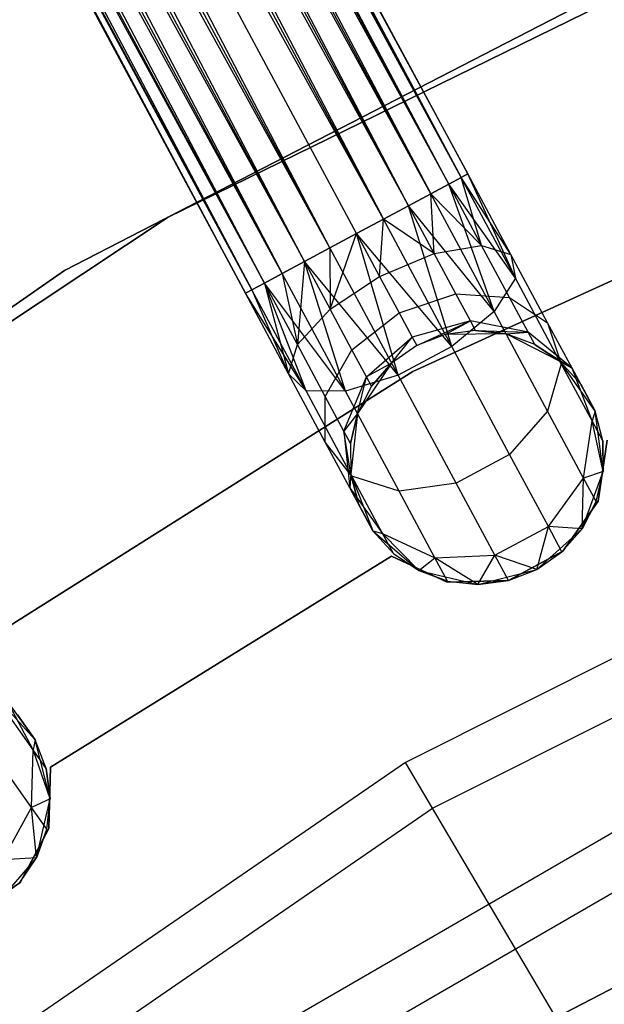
# Model space of a CAD drawing. Extents: x -91 to 92, y -91 to 92.
# Tile 127 of 256: x -23.07 to -18.47, y 32.78 to 40.53. Entities that reach past the tile are written whole.
import ezdxf

# ---------------------------------------------------------------- set-up
doc = ezdxf.new("R2010")
doc.units = 0
doc.header["$LTSCALE"] = 25.4
doc.layers.get('0').update_dxf_attribs({"linetype": 'CONTINUOUS'})

# ---------------------------------------------------------------- blocks, each defined once
blk = doc.blocks.new('NL2500012258_STL_2')
at = {"color": 0}
for p, q in [((63.5432, 55.8222, 177.8546), (72.7011, 38.89, 177.6205)), ((72.5515, 38.8097, 178.0681), (63.5432, 55.8222, 177.8546)), ((72.5515, 38.8097, 178.0681), (63.5432, 55.8222, 177.8546)), ((72.6502, 38.8627, 177.8546), (63.5432, 55.8222, 177.8546)), ((72.6502, 38.8627, 177.8546), (63.5432, 55.8222, 177.8546)), ((63.5432, 55.8222, 177.8546), (72.7011, 38.89, 177.6205)), ((72.7011, 38.89, 177.3795), (63.594, 55.8495, 177.3795)), ((72.7011, 38.89, 177.6205), (63.594, 55.8495, 177.3795)), ((63.594, 55.8495, 177.3795), (72.6502, 38.8627, 177.1454)), ((72.7011, 38.89, 177.6205), (63.594, 55.8495, 177.3795)), ((72.7011, 38.89, 177.3795), (63.594, 55.8495, 177.3795)), ((63.594, 55.8495, 177.3795), (72.6502, 38.8627, 177.1454)), ((63.4445, 55.7692, 176.9319), (72.4107, 38.7341, 176.7515)), ((72.6502, 38.8627, 177.1454), (63.4445, 55.7692, 176.9319)), ((72.6502, 38.8627, 177.1454), (63.4445, 55.7692, 176.9319)), ((72.5515, 38.8097, 176.9319), (63.4445, 55.7692, 176.9319)), ((72.5515, 38.8097, 176.9319), (63.4445, 55.7692, 176.9319)), ((63.4445, 55.7692, 176.9319), (72.4107, 38.7341, 176.7515)), ((63.3036, 55.6936, 178.2485), (72.5515, 38.8097, 178.0681)), ((72.2359, 38.6402, 178.3855), (63.3036, 55.6936, 178.2485)), ((72.2359, 38.6402, 178.3855), (63.3036, 55.6936, 178.2485)), ((72.4107, 38.7341, 178.2485), (63.3036, 55.6936, 178.2485)), ((72.4107, 38.7341, 178.2485), (63.3036, 55.6936, 178.2485)), ((63.3036, 55.6936, 178.2485), (72.5515, 38.8097, 178.0681)), ((63.1288, 55.5997, 176.6145), (72.0373, 38.5336, 176.5291)), ((72.4107, 38.7341, 176.7515), (63.1288, 55.5997, 176.6145)), ((72.4107, 38.7341, 176.7515), (63.1288, 55.5997, 176.6145)), ((72.2359, 38.6402, 176.6145), (63.1288, 55.5997, 176.6145)), ((72.2359, 38.6402, 176.6145), (63.1288, 55.5997, 176.6145)), ((63.1288, 55.5997, 176.6145), (72.0373, 38.5336, 176.5291)), ((62.9303, 55.4931, 178.4709), (72.2359, 38.6402, 178.3855)), ((72.0373, 38.5336, 178.4709), (62.9303, 55.4931, 178.4709)), ((72.0373, 38.5336, 178.4709), (62.9303, 55.4931, 178.4709)), ((62.9303, 55.4931, 178.4709), (72.2359, 38.6402, 178.3855)), ((72.0373, 38.5336, 176.5291), (62.7194, 55.3798, 176.5)), ((71.8265, 38.4204, 178.5), (62.7194, 55.3798, 178.5)), ((71.8265, 38.4204, 178.5), (62.7194, 55.3798, 178.5)), ((71.8265, 38.4204, 176.5), (62.7194, 55.3798, 176.5)), ((72.0373, 38.5336, 176.5291), (62.7194, 55.3798, 176.5)), ((71.8265, 38.4204, 176.5), (62.7194, 55.3798, 176.5)), ((71.6156, 38.3071, 176.5291), (62.7194, 55.3798, 176.5)), ((71.6156, 38.3071, 176.5291), (62.7194, 55.3798, 176.5)), ((71.417, 38.2005, 178.3855), (62.5086, 55.2666, 178.4709)), ((71.417, 38.2005, 178.3855), (62.5086, 55.2666, 178.4709)), ((71.6156, 38.3071, 178.4709), (62.5086, 55.2666, 178.4709)), ((71.6156, 38.3071, 178.4709), (62.5086, 55.2666, 178.4709)), ((62.31, 55.16, 176.6145), (71.2423, 38.1066, 176.7515)), ((71.6156, 38.3071, 176.5291), (62.31, 55.16, 176.6145)), ((71.6156, 38.3071, 176.5291), (62.31, 55.16, 176.6145)), ((71.417, 38.2005, 176.6145), (62.31, 55.16, 176.6145)), ((71.417, 38.2005, 176.6145), (62.31, 55.16, 176.6145)), ((62.31, 55.16, 176.6145), (71.2423, 38.1066, 176.7515)), ((62.1352, 55.0661, 178.2485), (71.417, 38.2005, 178.3855)), ((71.1014, 38.031, 178.0681), (62.1352, 55.0661, 178.2485)), ((71.1014, 38.031, 178.0681), (62.1352, 55.0661, 178.2485)), ((71.2423, 38.1066, 178.2485), (62.1352, 55.0661, 178.2485)), ((71.2423, 38.1066, 178.2485), (62.1352, 55.0661, 178.2485)), ((62.1352, 55.0661, 178.2485), (71.417, 38.2005, 178.3855)), ((61.9944, 54.9905, 176.9319), (71.0027, 37.978, 177.1454)), ((71.2423, 38.1066, 176.7515), (61.9944, 54.9905, 176.9319)), ((71.2423, 38.1066, 176.7515), (61.9944, 54.9905, 176.9319)), ((71.1014, 38.031, 176.9319), (61.9944, 54.9905, 176.9319)), ((71.1014, 38.031, 176.9319), (61.9944, 54.9905, 176.9319)), ((61.9944, 54.9905, 176.9319), (71.0027, 37.978, 177.1454)), ((61.8448, 54.9102, 177.3795), (70.9519, 37.9507, 177.6205)), ((70.9519, 37.9507, 177.3795), (61.8448, 54.9102, 177.3795)), ((61.8448, 54.9102, 177.3795), (70.9519, 37.9507, 177.6205)), ((71.0027, 37.978, 177.1454), (61.8448, 54.9102, 177.3795)), ((71.0027, 37.978, 177.1454), (61.8448, 54.9102, 177.3795)), ((70.9519, 37.9507, 177.3795), (61.8448, 54.9102, 177.3795)), ((61.8957, 54.9375, 177.8546), (71.1014, 38.031, 178.0681)), ((70.9519, 37.9507, 177.6205), (61.8957, 54.9375, 177.8546)), ((70.9519, 37.9507, 177.6205), (61.8957, 54.9375, 177.8546)), ((71.0027, 37.978, 177.8546), (61.8957, 54.9375, 177.8546)), ((71.0027, 37.978, 177.8546), (61.8957, 54.9375, 177.8546)), ((61.8957, 54.9375, 177.8546), (71.1014, 38.031, 178.0681)), ((75.566, 41.1079, 186), (70.3441, 38.5509, 186)), ((70.3441, 38.5509, 178.5), (75.566, 41.1079, 178.5)), ((75.566, 41.1079, 186), (70.3441, 38.5509, 186)), ((70.3441, 38.5509, 178.5), (75.566, 41.1079, 178.5)), ((74.7023, 40.7968, 186), (69.5284, 38.1297, 186)), ((69.5284, 38.1297, 187), (74.7023, 40.7968, 187)), ((74.7023, 40.7968, 186), (69.5284, 38.1297, 186)), ((69.5284, 38.1297, 187), (74.7023, 40.7968, 187)), ((72.2688, 37.3339, 186), (77.4258, 39.6921, 186)), ((77.4258, 39.6921, 178.5), (72.2688, 37.3339, 178.5)), ((77.4258, 39.6921, 178.5), (72.2688, 37.3339, 178.5)), ((72.2688, 37.3339, 186), (77.4258, 39.6921, 186)), ((72.6502, 38.8627, 177.8546), (72.5515, 38.8097, 178.0681)), ((72.5515, 38.8097, 176.9319), (72.6502, 38.8627, 177.1454)), ((72.5515, 38.8097, 176.9319), (72.6502, 38.8627, 177.1454)), ((72.6502, 38.8627, 177.8546), (72.5515, 38.8097, 178.0681)), ((72.7011, 38.89, 177.6205), (72.6502, 38.8627, 177.8546)), ((72.6502, 38.8627, 177.1454), (72.7011, 38.89, 177.3795)), ((72.6502, 38.8627, 177.1454), (72.7011, 38.89, 177.3795)), ((72.7011, 38.89, 177.6205), (72.6502, 38.8627, 177.8546)), ((72.8108, 38.3269, 178.1771), (72.6502, 38.8627, 177.8546)), ((72.8108, 38.3269, 178.1771), (72.6502, 38.8627, 177.8546)), ((73.0413, 38.2563, 177.7636), (72.6502, 38.8627, 177.8546)), ((73.0413, 38.2563, 177.7636), (72.6502, 38.8627, 177.8546)), ((73.0765, 38.0689, 177.3246), (72.6502, 38.8627, 177.1454)), ((73.0765, 38.0689, 177.3246), (72.6502, 38.8627, 177.1454)), ((73.0413, 38.2563, 177.7636), (72.7011, 38.89, 177.6205)), ((73.0413, 38.2563, 177.7636), (72.7011, 38.89, 177.3795)), ((73.0413, 38.2563, 177.7636), (72.7011, 38.89, 177.6205)), ((73.0413, 38.2563, 177.7636), (72.7011, 38.89, 177.3795)), ((73.0765, 38.0689, 177.3246), (72.7011, 38.89, 177.3795)), ((73.0765, 38.0689, 177.3246), (72.7011, 38.89, 177.3795)), ((72.5515, 38.8097, 178.0681), (72.4107, 38.7341, 178.2485)), ((72.4107, 38.7341, 176.7515), (72.5515, 38.8097, 176.9319)), ((72.4107, 38.7341, 176.7515), (72.5515, 38.8097, 176.9319)), ((72.5515, 38.8097, 178.0681), (72.4107, 38.7341, 178.2485)), ((72.8108, 38.3269, 178.1771), (72.5515, 38.8097, 178.0681)), ((72.8108, 38.3269, 178.1771), (72.5515, 38.8097, 178.0681)), ((73.0765, 38.0689, 177.3246), (72.5515, 38.8097, 176.9319)), ((73.0765, 38.0689, 177.3246), (72.5515, 38.8097, 176.9319)), ((72.9083, 37.8074, 176.9607), (72.5515, 38.8097, 176.9319)), ((72.9083, 37.8074, 176.9607), (72.5515, 38.8097, 176.9319)), ((72.4107, 38.7341, 178.2485), (72.2359, 38.6402, 178.3855)), ((72.2359, 38.6402, 176.6145), (72.4107, 38.7341, 176.7515)), ((72.2359, 38.6402, 176.6145), (72.4107, 38.7341, 176.7515)), ((72.4107, 38.7341, 178.2485), (72.2359, 38.6402, 178.3855)), ((72.4377, 38.2645, 178.4703), (72.4107, 38.7341, 178.2485)), ((72.4377, 38.2645, 178.4703), (72.4107, 38.7341, 178.2485)), ((72.8108, 38.3269, 178.1771), (72.4107, 38.7341, 178.2485)), ((72.8108, 38.3269, 178.1771), (72.4107, 38.7341, 178.2485)), ((72.9083, 37.8074, 176.9607), (72.4107, 38.7341, 176.7515)), ((72.9083, 37.8074, 176.9607), (72.4107, 38.7341, 176.7515)), ((72.2359, 38.6402, 178.3855), (72.0373, 38.5336, 178.4709)), ((72.0373, 38.5336, 176.5291), (72.2359, 38.6402, 176.6145)), ((72.0373, 38.5336, 176.5291), (72.2359, 38.6402, 176.6145)), ((72.2359, 38.6402, 178.3855), (72.0373, 38.5336, 178.4709)), ((72.4377, 38.2645, 178.4703), (72.2359, 38.6402, 178.3855)), ((72.4377, 38.2645, 178.4703), (72.2359, 38.6402, 178.3855)), ((72.9083, 37.8074, 176.9607), (72.2359, 38.6402, 176.6145)), ((72.9083, 37.8074, 176.9607), (72.2359, 38.6402, 176.6145)), ((72.5752, 37.5319, 176.7552), (72.2359, 38.6402, 176.6145)), ((72.5752, 37.5319, 176.7552), (72.2359, 38.6402, 176.6145)), ((70.3441, 38.5509, 186), (65.5006, 35.3342, 186)), ((65.5006, 35.3342, 178.5), (70.3441, 38.5509, 178.5)), ((70.3441, 38.5509, 186), (65.5006, 35.3342, 186)), ((65.5006, 35.3342, 178.5), (70.3441, 38.5509, 178.5)), ((70.3441, 38.5509, 186), (70.3441, 38.5509, 178.5)), ((70.3441, 38.5509, 186), (70.3441, 38.5509, 178.5)), ((72.0373, 38.5336, 178.4709), (71.8265, 38.4204, 178.5)), ((71.8265, 38.4204, 176.5), (72.0373, 38.5336, 176.5291)), ((72.0373, 38.5336, 178.4709), (71.8265, 38.4204, 178.5)), ((71.8265, 38.4204, 176.5), (72.0373, 38.5336, 176.5291)), ((72.0075, 38.0832, 178.5761), (72.0373, 38.5336, 178.4709)), ((72.0075, 38.0832, 178.5761), (72.0373, 38.5336, 178.4709)), ((72.4377, 38.2645, 178.4703), (72.0373, 38.5336, 178.4709)), ((72.4377, 38.2645, 178.4703), (72.0373, 38.5336, 178.4709)), ((72.5752, 37.5319, 176.7552), (72.0373, 38.5336, 176.5291)), ((72.5752, 37.5319, 176.7552), (72.0373, 38.5336, 176.5291)), ((71.6156, 38.3071, 176.5291), (71.8265, 38.4204, 176.5)), ((71.8265, 38.4204, 178.5), (71.6156, 38.3071, 178.4709)), ((71.8265, 38.4204, 178.5), (71.6156, 38.3071, 178.4709)), ((71.6156, 38.3071, 176.5291), (71.8265, 38.4204, 176.5)), ((71.6188, 37.8247, 178.4703), (71.8265, 38.4204, 178.5)), ((71.6188, 37.8247, 178.4703), (71.8265, 38.4204, 178.5)), ((71.8265, 38.4204, 178.5), (72.0075, 38.0832, 178.5761)), ((72.5752, 37.5319, 176.7552), (71.8265, 38.4204, 176.5)), ((72.5752, 37.5319, 176.7552), (71.8265, 38.4204, 176.5)), ((72.1535, 37.3055, 176.7552), (71.8265, 38.4204, 176.5)), ((72.1535, 37.3055, 176.7552), (71.8265, 38.4204, 176.5)), ((71.8265, 38.4204, 178.5), (72.0075, 38.0832, 178.5761)), ((71.417, 38.2005, 176.6145), (71.6156, 38.3071, 176.5291)), ((71.6156, 38.3071, 178.4709), (71.417, 38.2005, 178.3855)), ((71.6156, 38.3071, 178.4709), (71.417, 38.2005, 178.3855)), ((71.417, 38.2005, 176.6145), (71.6156, 38.3071, 176.5291)), ((72.1535, 37.3055, 176.7552), (71.6156, 38.3071, 176.5291)), ((72.1535, 37.3055, 176.7552), (71.6156, 38.3071, 176.5291)), ((71.6156, 38.3071, 178.4709), (71.6188, 37.8247, 178.4703)), ((71.6156, 38.3071, 178.4709), (71.6188, 37.8247, 178.4703)), ((72.4377, 38.2645, 178.4703), (72.8108, 38.3269, 178.1771)), ((72.4377, 38.2645, 178.4703), (72.8108, 38.3269, 178.1771)), ((72.8108, 38.3269, 178.1771), (73.0413, 38.2563, 177.7636)), ((73.0306, 37.9177, 178.4875), (72.8108, 38.3269, 178.1771)), ((73.0306, 37.9177, 178.4875), (72.8108, 38.3269, 178.1771)), ((72.8108, 38.3269, 178.1771), (73.0413, 38.2563, 177.7636)), ((72.0075, 38.0832, 178.5761), (72.4377, 38.2645, 178.4703)), ((72.0075, 38.0832, 178.5761), (72.4377, 38.2645, 178.4703)), ((72.6087, 37.9459, 178.7119), (72.4377, 38.2645, 178.4703)), ((72.6087, 37.9459, 178.7119), (72.4377, 38.2645, 178.4703)), ((73.0413, 38.2563, 177.7636), (73.0765, 38.0689, 177.3246)), ((73.3298, 37.7192, 178.171), (73.0413, 38.2563, 177.7636)), ((73.3298, 37.7192, 178.171), (73.0413, 38.2563, 177.7636)), ((73.0413, 38.2563, 177.7636), (73.0765, 38.0689, 177.3246)), ((69.5284, 38.1297, 186), (64.7468, 34.8102, 186)), ((64.7468, 34.8102, 187), (69.5284, 38.1297, 187)), ((69.5284, 38.1297, 186), (64.7468, 34.8102, 186)), ((64.7468, 34.8102, 187), (69.5284, 38.1297, 187)), ((69.5284, 38.1297, 186), (69.5284, 38.1297, 187)), ((69.5284, 38.1297, 186), (69.5284, 38.1297, 187)), ((71.2423, 38.1066, 176.7515), (71.417, 38.2005, 176.6145)), ((71.417, 38.2005, 178.3855), (71.2423, 38.1066, 178.2485)), ((71.417, 38.2005, 178.3855), (71.2423, 38.1066, 178.2485)), ((71.2423, 38.1066, 176.7515), (71.417, 38.2005, 176.6145)), ((71.417, 38.2005, 178.3855), (71.3607, 37.5482, 178.1771)), ((71.417, 38.2005, 178.3855), (71.3607, 37.5482, 178.1771)), ((72.1535, 37.3055, 176.7552), (71.417, 38.2005, 176.6145)), ((72.1535, 37.3055, 176.7552), (71.417, 38.2005, 176.6145)), ((71.7399, 37.18, 176.9607), (71.417, 38.2005, 176.6145)), ((71.7399, 37.18, 176.9607), (71.417, 38.2005, 176.6145)), ((71.417, 38.2005, 178.3855), (71.6188, 37.8247, 178.4703)), ((71.417, 38.2005, 178.3855), (71.6188, 37.8247, 178.4703)), ((71.1014, 38.031, 176.9319), (71.2423, 38.1066, 176.7515)), ((71.2423, 38.1066, 178.2485), (71.1014, 38.031, 178.0681)), ((71.2423, 38.1066, 178.2485), (71.1014, 38.031, 178.0681)), ((71.1014, 38.031, 176.9319), (71.2423, 38.1066, 176.7515)), ((71.7399, 37.18, 176.9607), (71.2423, 38.1066, 176.7515)), ((71.7399, 37.18, 176.9607), (71.2423, 38.1066, 176.7515)), ((71.2423, 38.1066, 178.2485), (71.3607, 37.5482, 178.1771)), ((71.2423, 38.1066, 178.2485), (71.3607, 37.5482, 178.1771)), ((71.6188, 37.8247, 178.4703), (72.0075, 38.0832, 178.5761)), ((71.6188, 37.8247, 178.4703), (72.0075, 38.0832, 178.5761)), ((72.0075, 38.0832, 178.5761), (72.161, 37.7974, 178.7929)), ((72.0075, 38.0832, 178.5761), (72.161, 37.7974, 178.7929)), ((73.0765, 38.0689, 177.3246), (72.9083, 37.8074, 176.9607)), ((73.0765, 38.0689, 177.3246), (72.9083, 37.8074, 176.9607)), ((73.4379, 37.3959, 177.835), (73.0765, 38.0689, 177.3246)), ((73.4379, 37.3959, 177.835), (73.0765, 38.0689, 177.3246)), ((70.9519, 37.9507, 177.3795), (71.0027, 37.978, 177.1454)), ((71.0027, 37.978, 177.8546), (70.9519, 37.9507, 177.6205)), ((71.0027, 37.978, 177.8546), (70.9519, 37.9507, 177.6205)), ((70.9519, 37.9507, 177.3795), (71.0027, 37.978, 177.1454)), ((71.0027, 37.978, 177.1454), (71.1014, 38.031, 176.9319)), ((71.1014, 38.031, 178.0681), (71.0027, 37.978, 177.8546)), ((71.1014, 38.031, 178.0681), (71.0027, 37.978, 177.8546)), ((71.0027, 37.978, 177.1454), (71.1014, 38.031, 176.9319)), ((71.429, 37.1842, 177.3246), (71.0027, 37.978, 177.1454)), ((71.429, 37.1842, 177.3246), (71.0027, 37.978, 177.1454)), ((71.0027, 37.978, 177.8546), (71.2922, 37.3171, 177.7636)), ((71.0027, 37.978, 177.8546), (71.2922, 37.3171, 177.7636)), ((71.7399, 37.18, 176.9607), (71.1014, 38.031, 176.9319)), ((71.7399, 37.18, 176.9607), (71.1014, 38.031, 176.9319)), ((71.429, 37.1842, 177.3246), (71.1014, 38.031, 176.9319)), ((71.429, 37.1842, 177.3246), (71.1014, 38.031, 176.9319)), ((71.3607, 37.5482, 178.1771), (71.1014, 38.031, 178.0681)), ((71.1014, 38.031, 178.0681), (71.2922, 37.3171, 177.7636)), ((71.1014, 38.031, 178.0681), (71.2922, 37.3171, 177.7636)), ((71.3607, 37.5482, 178.1771), (71.1014, 38.031, 178.0681)), ((71.429, 37.1842, 177.3246), (70.9519, 37.9507, 177.3795)), ((71.429, 37.1842, 177.3246), (70.9519, 37.9507, 177.3795)), ((71.2922, 37.3171, 177.7636), (70.9519, 37.9507, 177.3795)), ((71.2922, 37.3171, 177.7636), (70.9519, 37.9507, 177.6205)), ((71.2922, 37.3171, 177.7636), (70.9519, 37.9507, 177.3795)), ((71.2922, 37.3171, 177.7636), (70.9519, 37.9507, 177.6205)), ((72.161, 37.7974, 178.7929), (72.6087, 37.9459, 178.7119)), ((72.161, 37.7974, 178.7929), (72.6087, 37.9459, 178.7119)), ((72.6087, 37.9459, 178.7119), (73.0306, 37.9177, 178.4875)), ((72.723, 37.733, 179.0735), (72.6087, 37.9459, 178.7119)), ((72.723, 37.733, 179.0735), (72.6087, 37.9459, 178.7119)), ((72.6087, 37.9459, 178.7119), (73.0306, 37.9177, 178.4875)), ((73.0306, 37.9177, 178.4875), (73.3298, 37.7192, 178.171)), ((73.1774, 37.6442, 178.952), (73.0306, 37.9177, 178.4875)), ((73.1774, 37.6442, 178.952), (73.0306, 37.9177, 178.4875)), ((73.0306, 37.9177, 178.4875), (73.3298, 37.7192, 178.171)), ((71.6188, 37.8247, 178.4703), (71.3607, 37.5482, 178.1771)), ((71.6188, 37.8247, 178.4703), (71.3607, 37.5482, 178.1771)), ((71.7899, 37.5062, 178.7119), (71.6188, 37.8247, 178.4703)), ((71.7899, 37.5062, 178.7119), (71.6188, 37.8247, 178.4703)), ((71.7899, 37.5062, 178.7119), (72.161, 37.7974, 178.7929)), ((71.7899, 37.5062, 178.7119), (72.161, 37.7974, 178.7929)), ((72.161, 37.7974, 178.7929), (72.2636, 37.6064, 179.1173)), ((72.161, 37.7974, 178.7929), (72.2636, 37.6064, 179.1173)), ((72.9083, 37.8074, 176.9607), (72.5752, 37.5319, 176.7552)), ((72.9083, 37.8074, 176.9607), (72.5752, 37.5319, 176.7552)), ((73.3301, 37.0218, 177.5565), (72.9083, 37.8074, 176.9607)), ((73.3301, 37.0218, 177.5565), (72.9083, 37.8074, 176.9607)), ((72.723, 37.733, 179.0735), (72.2636, 37.6064, 179.1173)), ((72.723, 37.733, 179.0735), (72.2636, 37.6064, 179.1173)), ((72.2996, 37.5394, 179.5), (72.723, 37.733, 179.0735)), ((72.2996, 37.5394, 179.5), (72.723, 37.733, 179.0735)), ((72.5242, 37.627, 179.5), (72.723, 37.733, 179.0735)), ((72.5242, 37.627, 179.5), (72.723, 37.733, 179.0735)), ((72.7632, 37.6583, 179.5), (72.723, 37.733, 179.0735)), ((72.7632, 37.6583, 179.5), (72.723, 37.733, 179.0735)), ((73.1774, 37.6442, 178.952), (72.723, 37.733, 179.0735)), ((73.1774, 37.6442, 178.952), (72.723, 37.733, 179.0735)), ((73.3298, 37.7192, 178.171), (73.4379, 37.3959, 177.835)), ((73.5225, 37.3602, 178.7808), (73.3298, 37.7192, 178.171)), ((73.5225, 37.3602, 178.7808), (73.3298, 37.7192, 178.171)), ((73.3298, 37.7192, 178.171), (73.4379, 37.3959, 177.835)), ((71.9042, 37.2933, 179.0735), (72.2636, 37.6064, 179.1173)), ((71.9042, 37.2933, 179.0735), (72.2636, 37.6064, 179.1173)), ((72.1025, 37.4005, 179.5), (72.2636, 37.6064, 179.1173)), ((72.1025, 37.4005, 179.5), (72.2636, 37.6064, 179.1173)), ((72.2636, 37.6064, 179.1173), (72.2996, 37.5394, 179.5)), ((72.2636, 37.6064, 179.1173), (72.2996, 37.5394, 179.5)), ((72.5242, 37.627, 185), (72.2996, 37.5394, 185)), ((72.5242, 37.627, 179.5), (72.2996, 37.5394, 179.5)), ((72.5242, 37.627, 185), (72.2996, 37.5394, 185)), ((72.5242, 37.627, 179.5), (72.2996, 37.5394, 179.5)), ((72.7632, 37.6583, 179.5), (72.5242, 37.627, 185)), ((72.7632, 37.6583, 179.5), (72.5242, 37.627, 185)), ((72.7632, 37.6583, 179.5), (72.5242, 37.627, 179.5)), ((72.7632, 37.6583, 179.5), (72.5242, 37.627, 179.5)), ((73.0028, 37.6315, 185), (72.5242, 37.627, 185)), ((73.0028, 37.6315, 185), (72.5242, 37.627, 185)), ((72.5242, 37.627, 179.5), (72.5242, 37.627, 185)), ((72.5242, 37.627, 179.5), (72.5242, 37.627, 185)), ((73.0028, 37.6315, 179.5), (72.7632, 37.6583, 179.5)), ((72.7632, 37.6583, 179.5), (73.0028, 37.6315, 185)), ((72.7632, 37.6583, 179.5), (73.0028, 37.6315, 185)), ((72.7632, 37.6583, 179.5), (73.1774, 37.6442, 178.952)), ((73.0028, 37.6315, 179.5), (72.7632, 37.6583, 179.5)), ((72.7632, 37.6583, 179.5), (73.1774, 37.6442, 178.952)), ((73.0028, 37.6315, 179.5), (73.1774, 37.6442, 178.952)), ((73.0028, 37.6315, 179.5), (73.1774, 37.6442, 178.952)), ((73.4287, 37.4131, 185), (73.0028, 37.6315, 185)), ((73.229, 37.5482, 179.5), (73.0028, 37.6315, 185)), ((73.4287, 37.4131, 185), (73.0028, 37.6315, 185)), ((73.229, 37.5482, 179.5), (73.0028, 37.6315, 179.5)), ((73.0028, 37.6315, 179.5), (73.0028, 37.6315, 185)), ((73.229, 37.5482, 179.5), (73.0028, 37.6315, 185)), ((73.0028, 37.6315, 179.5), (73.0028, 37.6315, 185)), ((73.229, 37.5482, 179.5), (73.0028, 37.6315, 179.5)), ((73.229, 37.5482, 179.5), (73.1774, 37.6442, 178.952)), ((73.229, 37.5482, 179.5), (73.1774, 37.6442, 178.952)), ((73.5225, 37.3602, 178.7808), (73.1774, 37.6442, 178.952)), ((73.5225, 37.3602, 178.7808), (73.1774, 37.6442, 178.952)), ((71.2922, 37.3171, 177.7636), (71.3607, 37.5482, 178.1771)), ((71.2922, 37.3171, 177.7636), (71.3607, 37.5482, 178.1771)), ((71.5804, 37.139, 178.4875), (71.3607, 37.5482, 178.1771)), ((71.5804, 37.139, 178.4875), (71.3607, 37.5482, 178.1771)), ((71.5804, 37.139, 178.4875), (71.7899, 37.5062, 178.7119)), ((71.5804, 37.139, 178.4875), (71.7899, 37.5062, 178.7119)), ((71.9042, 37.2933, 179.0735), (71.7899, 37.5062, 178.7119)), ((71.9042, 37.2933, 179.0735), (71.7899, 37.5062, 178.7119)), ((72.2996, 37.5394, 185), (72.1025, 37.4005, 185)), ((72.2996, 37.5394, 179.5), (72.1025, 37.4005, 179.5)), ((72.2996, 37.5394, 185), (72.1025, 37.4005, 185)), ((72.2996, 37.5394, 179.5), (72.1025, 37.4005, 179.5)), ((72.5752, 37.5319, 176.7552), (72.1535, 37.3055, 176.7552)), ((72.5752, 37.5319, 176.7552), (72.1535, 37.3055, 176.7552)), ((72.2996, 37.5394, 179.5), (72.2996, 37.5394, 185)), ((72.2996, 37.5394, 179.5), (72.2996, 37.5394, 185)), ((73.0312, 36.6828, 177.3992), (72.5752, 37.5319, 176.7552)), ((73.0312, 36.6828, 177.3992), (72.5752, 37.5319, 176.7552)), ((73.4287, 37.4131, 179.5), (73.229, 37.5482, 179.5)), ((73.229, 37.5482, 179.5), (73.4287, 37.4131, 185)), ((73.229, 37.5482, 179.5), (73.4287, 37.4131, 185)), ((73.229, 37.5482, 179.5), (73.5225, 37.3602, 178.7808)), ((73.229, 37.5482, 179.5), (73.5225, 37.3602, 178.7808)), ((73.4287, 37.4131, 179.5), (73.229, 37.5482, 179.5)), ((72.1025, 37.4005, 185), (71.8343, 37.0041, 185)), ((72.1025, 37.4005, 185), (71.8343, 37.0041, 185)), ((72.1025, 37.4005, 179.5), (71.9042, 37.2933, 179.0735)), ((72.1025, 37.4005, 179.5), (71.9042, 37.2933, 179.0735)), ((72.1025, 37.4005, 179.5), (71.9443, 37.2186, 179.5)), ((71.9443, 37.2186, 179.5), (72.1025, 37.4005, 185)), ((71.9443, 37.2186, 179.5), (72.1025, 37.4005, 185)), ((72.1025, 37.4005, 179.5), (71.9443, 37.2186, 179.5)), ((72.1025, 37.4005, 179.5), (72.1025, 37.4005, 185)), ((72.1025, 37.4005, 179.5), (72.1025, 37.4005, 185)), ((73.4379, 37.3959, 177.835), (73.3301, 37.0218, 177.5565)), ((73.4379, 37.3959, 177.835), (73.3301, 37.0218, 177.5565)), ((73.7043, 37.0218, 185), (73.4287, 37.4131, 185)), ((73.5902, 37.2342, 179.5), (73.4287, 37.4131, 185)), ((73.7043, 37.0218, 185), (73.4287, 37.4131, 185)), ((73.5902, 37.2342, 179.5), (73.4287, 37.4131, 179.5)), ((73.4287, 37.4131, 179.5), (73.4287, 37.4131, 185)), ((73.5902, 37.2342, 179.5), (73.4287, 37.4131, 185)), ((73.4287, 37.4131, 179.5), (73.4287, 37.4131, 185)), ((73.4287, 37.4131, 179.5), (73.5225, 37.3602, 178.7808)), ((73.5902, 37.2342, 179.5), (73.4287, 37.4131, 179.5)), ((73.4287, 37.4131, 179.5), (73.5225, 37.3602, 178.7808)), ((73.6794, 36.9462, 178.5989), (73.4379, 37.3959, 177.835)), ((73.6794, 36.9462, 178.5989), (73.4379, 37.3959, 177.835)), ((73.7043, 37.0218, 179.5), (73.5225, 37.3602, 178.7808)), ((73.5902, 37.2342, 179.5), (73.5225, 37.3602, 178.7808)), ((73.5902, 37.2342, 179.5), (73.5225, 37.3602, 178.7808)), ((73.7043, 37.0218, 179.5), (73.5225, 37.3602, 178.7808)), ((73.6794, 36.9462, 178.5989), (73.5225, 37.3602, 178.7808)), ((73.6794, 36.9462, 178.5989), (73.5225, 37.3602, 178.7808)), ((67.472, 34.3093, 186), (72.2688, 37.3339, 186)), ((72.2688, 37.3339, 178.5), (67.472, 34.3093, 178.5)), ((72.2688, 37.3339, 178.5), (67.472, 34.3093, 178.5)), ((67.472, 34.3093, 186), (72.2688, 37.3339, 186)), ((71.429, 37.1842, 177.3246), (71.2922, 37.3171, 177.7636)), ((71.5806, 36.7799, 178.171), (71.2922, 37.3171, 177.7636)), ((71.429, 37.1842, 177.3246), (71.2922, 37.3171, 177.7636)), ((71.5806, 36.7799, 178.171), (71.2922, 37.3171, 177.7636)), ((71.7273, 36.8655, 178.952), (71.9042, 37.2933, 179.0735)), ((71.7273, 36.8655, 178.952), (71.9042, 37.2933, 179.0735)), ((72.1535, 37.3055, 176.7552), (71.7399, 37.18, 176.9607)), ((72.1535, 37.3055, 176.7552), (71.7399, 37.18, 176.9607)), ((71.8343, 37.0041, 179.5), (71.9042, 37.2933, 179.0735)), ((71.8343, 37.0041, 179.5), (71.9042, 37.2933, 179.0735)), ((71.9443, 37.2186, 179.5), (71.9042, 37.2933, 179.0735)), ((71.9443, 37.2186, 179.5), (71.9042, 37.2933, 179.0735)), ((72.6095, 36.4563, 177.3992), (72.1535, 37.3055, 176.7552)), ((72.6095, 36.4563, 177.3992), (72.1535, 37.3055, 176.7552)), ((72.2688, 37.3339, 178.5), (72.2688, 37.3339, 186)), ((72.2688, 37.3339, 178.5), (72.2688, 37.3339, 186)), ((71.9443, 37.2186, 179.5), (71.8343, 37.0041, 185)), ((71.9443, 37.2186, 179.5), (71.8343, 37.0041, 179.5)), ((71.9443, 37.2186, 179.5), (71.8343, 37.0041, 185)), ((71.9443, 37.2186, 179.5), (71.8343, 37.0041, 179.5)), ((73.5902, 37.2342, 179.5), (73.7043, 37.0218, 185)), ((73.5902, 37.2342, 179.5), (73.7043, 37.0218, 185)), ((71.7399, 37.18, 176.9607), (71.429, 37.1842, 177.3246)), ((71.7904, 36.5112, 177.835), (71.429, 37.1842, 177.3246)), ((71.7399, 37.18, 176.9607), (71.429, 37.1842, 177.3246)), ((71.7904, 36.5112, 177.835), (71.429, 37.1842, 177.3246)), ((71.5806, 36.7799, 178.171), (71.5804, 37.139, 178.4875)), ((71.7273, 36.8655, 178.952), (71.5804, 37.139, 178.4875)), ((71.5806, 36.7799, 178.171), (71.5804, 37.139, 178.4875)), ((71.7273, 36.8655, 178.952), (71.5804, 37.139, 178.4875)), ((72.1617, 36.3944, 177.5565), (71.7399, 37.18, 176.9607)), ((72.1617, 36.3944, 177.5565), (71.7399, 37.18, 176.9607)), ((71.8343, 37.0041, 179.5), (71.7273, 36.8655, 178.952)), ((71.8343, 37.0041, 179.5), (71.7273, 36.8655, 178.952)), ((71.8343, 37.0041, 179.5), (71.7789, 36.7695, 179.5)), ((71.7789, 36.7695, 179.5), (71.8343, 37.0041, 185)), ((71.7789, 36.7695, 179.5), (71.8343, 37.0041, 185)), ((71.8343, 37.0041, 179.5), (71.7789, 36.7695, 179.5)), ((71.8343, 37.0041, 185), (71.7811, 36.5284, 185)), ((71.8343, 37.0041, 185), (71.7811, 36.5284, 185)), ((71.8343, 37.0041, 179.5), (71.8343, 37.0041, 185)), ((71.8343, 37.0041, 179.5), (71.8343, 37.0041, 185)), ((73.3301, 37.0218, 177.5565), (73.0312, 36.6828, 177.3992)), ((73.3301, 37.0218, 177.5565), (73.0312, 36.6828, 177.3992)), ((73.612, 36.4969, 178.4482), (73.3301, 37.0218, 177.5565)), ((73.612, 36.4969, 178.4482), (73.3301, 37.0218, 177.5565)), ((73.7043, 37.0218, 179.5), (73.6794, 36.9462, 178.5989)), ((73.7043, 37.0218, 179.5), (73.6794, 36.9462, 178.5989)), ((73.7665, 36.5472, 185), (73.7043, 37.0218, 185)), ((73.7642, 36.7883, 179.5), (73.7043, 37.0218, 185)), ((73.7665, 36.5472, 185), (73.7043, 37.0218, 185)), ((73.7642, 36.7883, 179.5), (73.7043, 37.0218, 179.5)), ((73.7043, 37.0218, 179.5), (73.7043, 37.0218, 185)), ((73.7642, 36.7883, 179.5), (73.7043, 37.0218, 185)), ((73.7043, 37.0218, 179.5), (73.7043, 37.0218, 185)), ((73.7642, 36.7883, 179.5), (73.7043, 37.0218, 179.5)), ((73.612, 36.4969, 178.4482), (73.6794, 36.9462, 178.5989)), ((73.612, 36.4969, 178.4482), (73.6794, 36.9462, 178.5989)), ((73.7642, 36.7883, 179.5), (73.6794, 36.9462, 178.5989)), ((73.7642, 36.7883, 179.5), (73.6794, 36.9462, 178.5989)), ((73.7665, 36.5472, 179.5), (73.6794, 36.9462, 178.5989)), ((73.7665, 36.5472, 179.5), (73.6794, 36.9462, 178.5989)), ((71.7811, 36.5284, 179.5), (71.7273, 36.8655, 178.952)), ((71.7273, 36.8655, 178.952), (71.7734, 36.4209, 178.7808)), ((71.7273, 36.8655, 178.952), (71.7734, 36.4209, 178.7808)), ((71.7789, 36.7695, 179.5), (71.7273, 36.8655, 178.952)), ((71.7811, 36.5284, 179.5), (71.7273, 36.8655, 178.952)), ((71.7789, 36.7695, 179.5), (71.7273, 36.8655, 178.952)), ((71.7904, 36.5112, 177.835), (71.5806, 36.7799, 178.171)), ((71.7734, 36.4209, 178.7808), (71.5806, 36.7799, 178.171)), ((71.7904, 36.5112, 177.835), (71.5806, 36.7799, 178.171)), ((71.7734, 36.4209, 178.7808), (71.5806, 36.7799, 178.171)), ((71.7789, 36.7695, 179.5), (71.7811, 36.5284, 185)), ((71.7789, 36.7695, 179.5), (71.7811, 36.5284, 179.5)), ((71.7789, 36.7695, 179.5), (71.7811, 36.5284, 185)), ((71.7789, 36.7695, 179.5), (71.7811, 36.5284, 179.5)), ((73.7271, 36.3154, 185), (73.7988, 36.7935, 185)), ((73.7988, 36.7935, 183), (73.7271, 36.3154, 183)), ((73.7988, 36.7935, 183), (73.7271, 36.3154, 183)), ((73.7271, 36.3154, 185), (73.7988, 36.7935, 185)), ((73.7665, 36.5472, 179.5), (73.7642, 36.7883, 179.5)), ((73.7642, 36.7883, 179.5), (73.7665, 36.5472, 185)), ((73.7642, 36.7883, 179.5), (73.7665, 36.5472, 185)), ((73.7665, 36.5472, 179.5), (73.7642, 36.7883, 179.5)), ((77.066, 36.6962, 149), (72.2118, 34.2581, 149)), ((77.066, 36.6962, 149), (72.2118, 34.2581, 149)), ((73.0312, 36.6828, 177.3992), (72.6095, 36.4563, 177.3992)), ((73.0312, 36.6828, 177.3992), (72.6095, 36.4563, 177.3992)), ((73.3359, 36.1154, 178.3631), (73.0312, 36.6828, 177.3992)), ((73.3359, 36.1154, 178.3631), (73.0312, 36.6828, 177.3992)), ((71.7811, 36.5284, 179.5), (71.7734, 36.4209, 178.7808)), ((71.7811, 36.5284, 179.5), (71.7734, 36.4209, 178.7808)), ((71.7811, 36.5284, 185), (71.9551, 36.0825, 185)), ((71.7811, 36.5284, 179.5), (71.7811, 36.5284, 185)), ((71.7811, 36.5284, 179.5), (71.7811, 36.5284, 185)), ((71.7811, 36.5284, 179.5), (71.841, 36.2949, 179.5)), ((71.841, 36.2949, 179.5), (71.7811, 36.5284, 185)), ((71.841, 36.2949, 179.5), (71.7811, 36.5284, 185)), ((71.7811, 36.5284, 185), (71.9551, 36.0825, 185)), ((71.7811, 36.5284, 179.5), (71.841, 36.2949, 179.5)), ((72.1617, 36.3944, 177.5565), (71.7904, 36.5112, 177.835)), ((72.0319, 36.0615, 178.5989), (71.7904, 36.5112, 177.835)), ((72.1617, 36.3944, 177.5565), (71.7904, 36.5112, 177.835)), ((72.0319, 36.0615, 178.5989), (71.7904, 36.5112, 177.835)), ((73.3359, 36.1154, 178.3631), (73.612, 36.4969, 178.4482)), ((73.3359, 36.1154, 178.3631), (73.612, 36.4969, 178.4482)), ((73.601, 36.0981, 185), (73.7665, 36.5472, 185)), ((73.601, 36.0981, 185), (73.7665, 36.5472, 185)), ((73.601, 36.0981, 179.5), (73.612, 36.4969, 178.4482)), ((73.601, 36.0981, 179.5), (73.612, 36.4969, 178.4482)), ((73.7665, 36.5472, 179.5), (73.612, 36.4969, 178.4482)), ((73.7665, 36.5472, 179.5), (73.612, 36.4969, 178.4482)), ((73.711, 36.3126, 179.5), (73.612, 36.4969, 178.4482)), ((73.711, 36.3126, 179.5), (73.612, 36.4969, 178.4482)), ((73.711, 36.3126, 179.5), (73.7665, 36.5472, 185)), ((73.711, 36.3126, 179.5), (73.7665, 36.5472, 179.5)), ((73.711, 36.3126, 179.5), (73.7665, 36.5472, 185)), ((73.711, 36.3126, 179.5), (73.7665, 36.5472, 179.5)), ((73.7665, 36.5472, 179.5), (73.7665, 36.5472, 185)), ((73.7665, 36.5472, 179.5), (73.7665, 36.5472, 185)), ((71.841, 36.2949, 179.5), (71.7734, 36.4209, 178.7808)), ((71.9551, 36.0825, 179.5), (71.7734, 36.4209, 178.7808)), ((71.9551, 36.0825, 179.5), (71.7734, 36.4209, 178.7808)), ((71.7734, 36.4209, 178.7808), (72.0319, 36.0615, 178.5989)), ((71.841, 36.2949, 179.5), (71.7734, 36.4209, 178.7808)), ((71.7734, 36.4209, 178.7808), (72.0319, 36.0615, 178.5989)), ((72.6095, 36.4563, 177.3992), (72.1617, 36.3944, 177.5565)), ((72.6095, 36.4563, 177.3992), (72.1617, 36.3944, 177.5565)), ((72.9142, 35.889, 178.3631), (72.6095, 36.4563, 177.3992)), ((72.9142, 35.889, 178.3631), (72.6095, 36.4563, 177.3992)), ((72.4436, 35.8695, 178.4482), (72.1617, 36.3944, 177.5565)), ((72.4436, 35.8695, 178.4482), (72.1617, 36.3944, 177.5565)), ((71.841, 36.2949, 179.5), (71.9551, 36.0825, 185)), ((71.841, 36.2949, 179.5), (71.9551, 36.0825, 185)), ((72.425, 33.8974, 173.0052), (77.2281, 36.3098, 173.0052)), ((72.425, 33.8974, 173.0052), (77.2281, 36.3098, 173.0052)), ((73.4487, 35.9201, 185), (73.7271, 36.3154, 185)), ((73.7271, 36.3154, 183), (73.4487, 35.9201, 183)), ((73.7271, 36.3154, 183), (73.4487, 35.9201, 183)), ((73.4487, 35.9201, 185), (73.7271, 36.3154, 185)), ((73.601, 36.0981, 179.5), (73.711, 36.3126, 179.5)), ((73.711, 36.3126, 179.5), (73.601, 36.0981, 185)), ((73.711, 36.3126, 179.5), (73.601, 36.0981, 185)), ((73.601, 36.0981, 179.5), (73.711, 36.3126, 179.5)), ((73.7271, 36.3154, 185), (73.7271, 36.3154, 183)), ((73.7271, 36.3154, 185), (73.7271, 36.3154, 183)), ((72.9142, 35.889, 178.3631), (73.3359, 36.1154, 178.3631)), ((72.9142, 35.889, 178.3631), (73.3359, 36.1154, 178.3631)), ((73.2458, 35.7773, 179.5), (73.3359, 36.1154, 178.3631)), ((73.2458, 35.7773, 179.5), (73.3359, 36.1154, 178.3631)), ((73.601, 36.0981, 179.5), (73.3359, 36.1154, 178.3631)), ((73.4428, 35.9161, 179.5), (73.3359, 36.1154, 178.3631)), ((73.601, 36.0981, 179.5), (73.3359, 36.1154, 178.3631)), ((73.4428, 35.9161, 179.5), (73.3359, 36.1154, 178.3631)), ((71.9551, 36.0825, 185), (72.3164, 35.7685, 185)), ((71.9551, 36.0825, 179.5), (71.9551, 36.0825, 185)), ((71.9551, 36.0825, 179.5), (71.9551, 36.0825, 185)), ((71.9551, 36.0825, 179.5), (72.1167, 35.9036, 179.5)), ((72.1167, 35.9036, 179.5), (71.9551, 36.0825, 185)), ((72.1167, 35.9036, 179.5), (71.9551, 36.0825, 185)), ((71.9551, 36.0825, 185), (72.3164, 35.7685, 185)), ((71.9551, 36.0825, 179.5), (72.1167, 35.9036, 179.5)), ((71.9551, 36.0825, 179.5), (72.0319, 36.0615, 178.5989)), ((71.9551, 36.0825, 179.5), (72.0319, 36.0615, 178.5989)), ((72.3164, 35.7685, 179.5), (72.0319, 36.0615, 178.5989)), ((72.0319, 36.0615, 178.5989), (72.4436, 35.8695, 178.4482)), ((72.1167, 35.9036, 179.5), (72.0319, 36.0615, 178.5989)), ((72.3164, 35.7685, 179.5), (72.0319, 36.0615, 178.5989)), ((72.1167, 35.9036, 179.5), (72.0319, 36.0615, 178.5989)), ((72.0319, 36.0615, 178.5989), (72.4436, 35.8695, 178.4482)), ((73.2458, 35.7773, 185), (73.601, 36.0981, 185)), ((73.2458, 35.7773, 185), (73.601, 36.0981, 185)), ((73.4428, 35.9161, 179.5), (73.601, 36.0981, 185)), ((73.4428, 35.9161, 179.5), (73.601, 36.0981, 179.5)), ((73.4428, 35.9161, 179.5), (73.601, 36.0981, 185)), ((73.4428, 35.9161, 179.5), (73.601, 36.0981, 179.5)), ((73.601, 36.0981, 179.5), (73.601, 36.0981, 185)), ((73.601, 36.0981, 179.5), (73.601, 36.0981, 185)), ((69.4189, 34.2218, 185), (72.1013, 35.8822, 185)), ((72.1013, 35.8822, 183), (69.4189, 34.2218, 183)), ((72.1013, 35.8822, 183), (69.4189, 34.2218, 183)), ((69.4189, 34.2218, 185), (72.1013, 35.8822, 185)), ((72.1013, 35.8822, 185), (72.1013, 35.8822, 183)), ((72.1013, 35.8822, 185), (72.1013, 35.8822, 183)), ((72.1013, 35.8822, 185), (72.5395, 35.6778, 185)), ((72.5395, 35.6778, 183), (72.1013, 35.8822, 183)), ((72.5395, 35.6778, 183), (72.1013, 35.8822, 183)), ((72.1013, 35.8822, 185), (72.5395, 35.6778, 185)), ((72.1167, 35.9036, 179.5), (72.3164, 35.7685, 185)), ((72.1167, 35.9036, 179.5), (72.3164, 35.7685, 179.5)), ((72.1167, 35.9036, 179.5), (72.3164, 35.7685, 185)), ((72.1167, 35.9036, 179.5), (72.3164, 35.7685, 179.5)), ((72.4436, 35.8695, 178.4482), (72.9142, 35.889, 178.3631)), ((72.4436, 35.8695, 178.4482), (72.9142, 35.889, 178.3631)), ((72.7821, 35.6584, 179.5), (72.9142, 35.889, 178.3631)), ((72.7821, 35.6584, 179.5), (72.9142, 35.889, 178.3631)), ((73.2458, 35.7773, 179.5), (72.9142, 35.889, 178.3631)), ((73.0212, 35.6897, 179.5), (72.9142, 35.889, 178.3631)), ((73.2458, 35.7773, 179.5), (72.9142, 35.889, 178.3631)), ((73.0212, 35.6897, 179.5), (72.9142, 35.889, 178.3631)), ((73.0228, 35.6914, 185), (73.4487, 35.9201, 185)), ((73.4487, 35.9201, 183), (73.0228, 35.6914, 183)), ((73.4487, 35.9201, 183), (73.0228, 35.6914, 183)), ((73.0228, 35.6914, 185), (73.4487, 35.9201, 185)), ((73.2458, 35.7773, 185), (73.4428, 35.9161, 179.5)), ((73.2458, 35.7773, 179.5), (73.4428, 35.9161, 179.5)), ((73.2458, 35.7773, 185), (73.4428, 35.9161, 179.5)), ((73.2458, 35.7773, 179.5), (73.4428, 35.9161, 179.5)), ((73.4487, 35.9201, 185), (73.4487, 35.9201, 183)), ((73.4487, 35.9201, 185), (73.4487, 35.9201, 183)), ((72.3164, 35.7685, 179.5), (72.4436, 35.8695, 178.4482)), ((72.3164, 35.7685, 179.5), (72.4436, 35.8695, 178.4482)), ((72.7821, 35.6584, 179.5), (72.4436, 35.8695, 178.4482)), ((72.5426, 35.6852, 179.5), (72.4436, 35.8695, 178.4482)), ((72.7821, 35.6584, 179.5), (72.4436, 35.8695, 178.4482)), ((72.5426, 35.6852, 179.5), (72.4436, 35.8695, 178.4482)), ((72.3164, 35.7685, 185), (72.7821, 35.6584, 185)), ((72.3164, 35.7685, 179.5), (72.3164, 35.7685, 185)), ((72.3164, 35.7685, 179.5), (72.3164, 35.7685, 185)), ((72.3164, 35.7685, 179.5), (72.5426, 35.6852, 179.5)), ((72.5426, 35.6852, 179.5), (72.3164, 35.7685, 185)), ((72.5426, 35.6852, 179.5), (72.3164, 35.7685, 185)), ((72.3164, 35.7685, 185), (72.7821, 35.6584, 185)), ((72.3164, 35.7685, 179.5), (72.5426, 35.6852, 179.5)), ((72.7821, 35.6584, 185), (73.2458, 35.7773, 185)), ((72.7821, 35.6584, 185), (73.2458, 35.7773, 185)), ((73.0212, 35.6897, 179.5), (73.2458, 35.7773, 185)), ((73.0212, 35.6897, 179.5), (73.2458, 35.7773, 185)), ((73.0212, 35.6897, 179.5), (73.2458, 35.7773, 179.5)), ((73.0212, 35.6897, 179.5), (73.2458, 35.7773, 179.5)), ((73.2458, 35.7773, 179.5), (73.2458, 35.7773, 185)), ((73.2458, 35.7773, 179.5), (73.2458, 35.7773, 185)), ((72.5395, 35.6778, 185), (73.0228, 35.6914, 185)), ((73.0228, 35.6914, 183), (72.5395, 35.6778, 183)), ((73.0228, 35.6914, 183), (72.5395, 35.6778, 183)), ((72.5395, 35.6778, 185), (73.0228, 35.6914, 185)), ((72.5395, 35.6778, 185), (72.5395, 35.6778, 183)), ((72.5395, 35.6778, 185), (72.5395, 35.6778, 183)), ((72.5426, 35.6852, 179.5), (72.7821, 35.6584, 185)), ((72.5426, 35.6852, 179.5), (72.7821, 35.6584, 179.5)), ((72.5426, 35.6852, 179.5), (72.7821, 35.6584, 185)), ((72.5426, 35.6852, 179.5), (72.7821, 35.6584, 179.5)), ((72.7821, 35.6584, 179.5), (73.0212, 35.6897, 179.5)), ((73.0212, 35.6897, 179.5), (72.7821, 35.6584, 185)), ((73.0212, 35.6897, 179.5), (72.7821, 35.6584, 185)), ((72.7821, 35.6584, 179.5), (73.0212, 35.6897, 179.5)), ((72.7821, 35.6584, 179.5), (72.7821, 35.6584, 185)), ((72.7821, 35.6584, 179.5), (72.7821, 35.6584, 185)), ((73.0228, 35.6914, 185), (73.0228, 35.6914, 183)), ((73.0228, 35.6914, 185), (73.0228, 35.6914, 183)), ((69.2962, 34.4361, 185), (68.9745, 34.7906, 185)), ((69.2962, 34.4361, 185), (68.9745, 34.7906, 185)), ((69.2807, 34.3581, 178.5989), (68.9858, 34.7747, 177.835)), ((69.2807, 34.3581, 178.5989), (68.9858, 34.7747, 177.835)), ((69.2962, 34.4361, 179.5), (69.0742, 34.7497, 178.7808)), ((69.2962, 34.4361, 179.5), (69.0742, 34.7497, 178.7808)), ((69.2807, 34.3581, 178.5989), (69.0742, 34.7497, 178.7808)), ((69.2807, 34.3581, 178.5989), (69.0742, 34.7497, 178.7808)), ((70.8425, 31.9722, 149), (75.5034, 34.6697, 149)), ((70.8425, 31.9722, 149), (75.5034, 34.6697, 149)), ((69.1569, 34.6329, 179.5), (69.2962, 34.4361, 185)), ((69.1569, 34.6329, 179.5), (69.2962, 34.4361, 185)), ((69.2962, 34.4361, 179.5), (69.2807, 34.3581, 178.5989)), ((69.2962, 34.4361, 179.5), (69.2807, 34.3581, 178.5989)), ((69.4162, 33.9728, 185), (69.2962, 34.4361, 185)), ((69.3843, 34.2118, 179.5), (69.2962, 34.4361, 185)), ((69.4162, 33.9728, 185), (69.2962, 34.4361, 185)), ((69.3843, 34.2118, 179.5), (69.2962, 34.4361, 179.5)), ((69.2962, 34.4361, 179.5), (69.2962, 34.4361, 185)), ((69.3843, 34.2118, 179.5), (69.2962, 34.4361, 185)), ((69.2962, 34.4361, 179.5), (69.2962, 34.4361, 185)), ((69.3843, 34.2118, 179.5), (69.2962, 34.4361, 179.5)), ((69.2691, 33.9039, 178.4482), (68.9249, 34.3902, 177.5565)), ((69.2691, 33.9039, 178.4482), (68.9249, 34.3902, 177.5565)), ((69.2691, 33.9039, 178.4482), (69.2807, 34.3581, 178.5989)), ((69.2691, 33.9039, 178.4482), (69.2807, 34.3581, 178.5989)), ((69.3843, 34.2118, 179.5), (69.2807, 34.3581, 178.5989)), ((69.3843, 34.2118, 179.5), (69.2807, 34.3581, 178.5989)), ((69.4162, 33.9728, 179.5), (69.2807, 34.3581, 178.5989)), ((69.4162, 33.9728, 179.5), (69.2807, 34.3581, 178.5989)), ((77.521, 34.3893, 183), (72.9767, 32.0346, 183)), ((72.9767, 32.0346, 185), (77.521, 34.3893, 185)), ((72.9767, 32.0346, 185), (77.521, 34.3893, 185)), ((77.521, 34.3893, 183), (72.9767, 32.0346, 183)), ((72.2118, 34.2581, 149), (67.7347, 31.1817, 149)), ((72.2118, 34.2581, 149), (67.7347, 31.1817, 149)), ((71.0722, 31.6323, 172.4995), (75.6836, 34.3012, 172.4995)), ((71.0722, 31.6323, 172.4995), (75.6836, 34.3012, 172.4995)), ((72.425, 33.8974, 173.0052), (72.2118, 34.2581, 149)), ((72.425, 33.8974, 173.0052), (72.2118, 34.2581, 149)), ((69.4162, 33.9728, 179.5), (69.3843, 34.2118, 179.5)), ((69.3843, 34.2118, 179.5), (69.4162, 33.9728, 185)), ((69.3843, 34.2118, 179.5), (69.4162, 33.9728, 185)), ((69.4162, 33.9728, 179.5), (69.3843, 34.2118, 179.5)), ((69.406, 33.739, 185), (69.4189, 34.2218, 185)), ((69.4189, 34.2218, 183), (69.406, 33.739, 183)), ((69.4189, 34.2218, 183), (69.406, 33.739, 183)), ((69.406, 33.739, 185), (69.4189, 34.2218, 185)), ((69.4189, 34.2218, 185), (69.4189, 34.2218, 183)), ((69.4189, 34.2218, 185), (69.4189, 34.2218, 183)), ((69.4162, 33.9728, 179.5), (69.2691, 33.9039, 178.4482)), ((69.4162, 33.9728, 179.5), (69.2691, 33.9039, 178.4482)), ((69.3072, 33.5068, 185), (69.4162, 33.9728, 185)), ((69.3072, 33.5068, 185), (69.4162, 33.9728, 185)), ((69.39, 33.7332, 179.5), (69.4162, 33.9728, 185)), ((69.39, 33.7332, 179.5), (69.4162, 33.9728, 179.5)), ((69.39, 33.7332, 179.5), (69.4162, 33.9728, 185)), ((69.39, 33.7332, 179.5), (69.4162, 33.9728, 179.5)), ((69.4162, 33.9728, 179.5), (69.4162, 33.9728, 185)), ((69.4162, 33.9728, 179.5), (69.4162, 33.9728, 185)), ((67.995, 30.8533, 173.0052), (72.425, 33.8974, 173.0052)), ((67.995, 30.8533, 173.0052), (72.425, 33.8974, 173.0052)), ((69.0419, 33.4913, 178.3631), (69.2691, 33.9039, 178.4482)), ((69.0419, 33.4913, 178.3631), (69.2691, 33.9039, 178.4482)), ((69.39, 33.7332, 179.5), (69.2691, 33.9039, 178.4482)), ((69.39, 33.7332, 179.5), (69.2691, 33.9039, 178.4482)), ((69.3072, 33.5068, 179.5), (69.2691, 33.9039, 178.4482)), ((69.3072, 33.5068, 179.5), (69.2691, 33.9039, 178.4482)), ((75.4749, 28.7364, 179), (72.425, 33.8974, 173.0052)), ((75.4749, 28.7364, 179), (72.425, 33.8974, 173.0052)), ((69.1784, 33.3131, 185), (69.406, 33.739, 185)), ((69.406, 33.739, 183), (69.1784, 33.3131, 183)), ((69.406, 33.739, 183), (69.1784, 33.3131, 183)), ((69.1784, 33.3131, 185), (69.406, 33.739, 185)), ((69.3072, 33.5068, 179.5), (69.39, 33.7332, 179.5)), ((69.39, 33.7332, 179.5), (69.3072, 33.5068, 185)), ((69.39, 33.7332, 179.5), (69.3072, 33.5068, 185)), ((69.3072, 33.5068, 179.5), (69.39, 33.7332, 179.5)), ((69.406, 33.739, 185), (69.406, 33.739, 183)), ((69.406, 33.739, 185), (69.406, 33.739, 183)), ((68.994, 33.1448, 185), (69.3072, 33.5068, 185)), ((68.994, 33.1448, 185), (69.3072, 33.5068, 185)), ((69.3072, 33.5068, 179.5), (69.0419, 33.4913, 178.3631)), ((69.3072, 33.5068, 179.5), (69.0419, 33.4913, 178.3631)), ((69.1726, 33.3068, 179.5), (69.3072, 33.5068, 185)), ((69.1726, 33.3068, 179.5), (69.3072, 33.5068, 179.5)), ((69.1726, 33.3068, 179.5), (69.3072, 33.5068, 185)), ((69.1726, 33.3068, 179.5), (69.3072, 33.5068, 179.5)), ((69.3072, 33.5068, 179.5), (69.3072, 33.5068, 185)), ((69.3072, 33.5068, 179.5), (69.3072, 33.5068, 185)), ((68.7841, 33.0341, 185), (69.1784, 33.3131, 185)), ((69.1784, 33.3131, 183), (68.7841, 33.0341, 183)), ((69.1784, 33.3131, 183), (68.7841, 33.0341, 183)), ((68.7841, 33.0341, 185), (69.1784, 33.3131, 185)), ((69.1784, 33.3131, 185), (69.1784, 33.3131, 183)), ((69.1784, 33.3131, 185), (69.1784, 33.3131, 183))]:
    blk.add_line(p, q, dxfattribs=at)

msp = doc.modelspace()

# ---------------------------------------------------------------- block references
at = {"color": 0}
msp.add_blockref('NL2500012258_STL_2', (-92.2434, 0.4282, -1717), dxfattribs=at)

doc.saveas('drawing.dxf')
